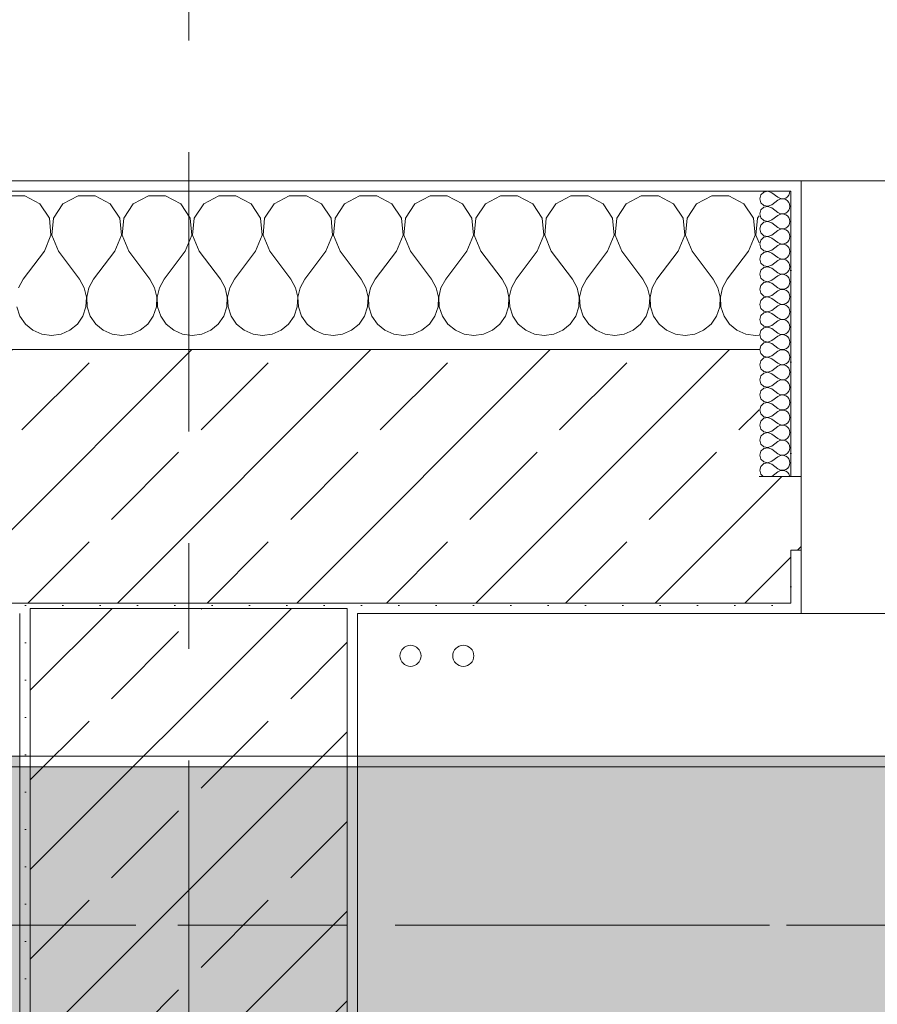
# Model space of a CAD drawing. Header units: metres. Extents: x -3.6 to 84.5, y -11 to 16.8.
# Tile 158 of 229: x 43.6 to 44.4, y 13.1 to 14. Entities that reach past the tile are written whole.
import ezdxf

# ---------------------------------------------------------------- set-up
doc = ezdxf.new("R2010")
doc.units = ezdxf.units.M
doc.header["$MEASUREMENT"] = 0
doc.linetypes.add('Achse', pattern=[0.2, 0.1, -0.05, 0, -0.05])
doc.linetypes.add('Strichlinie doppelt', pattern=[0.546806, 0.264583, -0.105833, 0.070556, -0.105833])
for name, color, linetype in [('451 - Universal.Achsen Raster', 7, 'Continuous'), ('604 - Struktur.Wand Aussen', 7, 'Continuous'), ('607 - Struktur.Stütze', 7, 'Continuous'), ('608 - Struktur.Träger', 7, 'Continuous'), ('801 - HKLSE.Heizung_ Klima_ Lüftung', 7, 'Continuous')]:
    doc.layers.add(name, color=color, linetype=linetype)
pattern_1 = [(45, (0, 0), (-0.0848528, 0.0848528), []), (45, (-0.04243, 0.04243), (-0.0848528, 0.0848528), [0.09, -0.03])]
pattern_2 = [(45, (0, 0), (-0.01767767, 0.01767767), [0, -0.025])]
pattern_3 = [(0, (0, 0), (0, 0.08660254), [0, -0.05]), (0, (0.025, 0.0433), (0, 0.08660254), [0, -0.05])]

# ---------------------------------------------------------------- blocks, each defined once
blk = doc.blocks.new('*X19')
at = {"layer": '604 - Struktur.Wand Aussen', "color": 7, "linetype": 'Continuous', "lineweight": 5}
for p, q in [((43.57479, 13.84066), (43.55855, 13.84066)), ((43.5891, 13.83299), (43.57479, 13.84066)), ((43.62521, 13.84066), (43.6109, 13.83299)), ((43.64145, 13.84066), (43.62521, 13.84066)), ((43.65576, 13.83299), (43.64145, 13.84066)), ((43.69188, 13.84066), (43.67757, 13.83299)), ((43.70812, 13.84066), (43.69188, 13.84066)), ((43.72243, 13.83299), (43.70812, 13.84066)), ((43.75855, 13.84066), (43.74424, 13.83299)), ((43.77479, 13.84066), (43.75855, 13.84066)), ((43.7891, 13.83299), (43.77479, 13.84066)), ((43.82521, 13.84066), (43.8109, 13.83299)), ((43.84145, 13.84066), (43.82521, 13.84066)), ((43.85576, 13.83299), (43.84145, 13.84066)), ((43.89188, 13.84066), (43.87757, 13.83299)), ((43.90812, 13.84066), (43.89188, 13.84066)), ((43.92243, 13.83299), (43.90812, 13.84066)), ((43.95855, 13.84066), (43.94424, 13.83299)), ((43.97479, 13.84066), (43.95855, 13.84066)), ((43.9891, 13.83299), (43.97479, 13.84066)), ((44.02521, 13.84066), (44.0109, 13.83299)), ((44.04145, 13.84066), (44.02521, 13.84066)), ((44.05576, 13.83299), (44.04145, 13.84066)), ((44.09188, 13.84066), (44.07757, 13.83299)), ((44.10812, 13.84066), (44.09188, 13.84066)), ((44.12243, 13.83299), (44.10812, 13.84066)), ((44.15855, 13.84066), (44.14424, 13.83299)), ((44.17479, 13.84066), (44.15855, 13.84066)), ((44.1891, 13.83299), (44.17479, 13.84066)), ((44.22521, 13.84066), (44.2109, 13.83299)), ((44.24145, 13.84066), (44.22521, 13.84066)), ((44.25576, 13.83299), (44.24145, 13.84066)), ((43.59808, 13.81947), (43.5891, 13.83299)), ((43.6109, 13.83299), (43.60192, 13.81947)), ((43.66475, 13.81947), (43.65576, 13.83299)), ((43.67757, 13.83299), (43.66858, 13.81947)), ((43.73142, 13.81947), (43.72243, 13.83299)), ((43.74424, 13.83299), (43.73525, 13.81947)), ((43.79808, 13.81947), (43.7891, 13.83299)), ((43.8109, 13.83299), (43.80192, 13.81947)), ((43.86475, 13.81947), (43.85576, 13.83299)), ((43.87757, 13.83299), (43.86858, 13.81947)), ((43.93142, 13.81947), (43.92243, 13.83299)), ((43.94424, 13.83299), (43.93525, 13.81947)), ((43.99808, 13.81947), (43.9891, 13.83299)), ((44.0109, 13.83299), (44.00192, 13.81947)), ((44.06475, 13.81947), (44.05576, 13.83299)), ((44.07757, 13.83299), (44.06858, 13.81947)), ((44.13142, 13.81947), (44.12243, 13.83299)), ((44.14424, 13.83299), (44.13525, 13.81947)), ((44.19808, 13.81947), (44.1891, 13.83299)), ((44.2109, 13.83299), (44.20192, 13.81947)), ((44.26475, 13.81947), (44.25576, 13.83299)), ((44.27, 13.8216), (44.26858, 13.81947)), ((43.59962, 13.8033), (43.59808, 13.81947)), ((43.60192, 13.81947), (43.60038, 13.8033)), ((43.66629, 13.8033), (43.66475, 13.81947)), ((43.66858, 13.81947), (43.66705, 13.8033)), ((43.73295, 13.8033), (43.73142, 13.81947)), ((43.73525, 13.81947), (43.73371, 13.8033)), ((43.79962, 13.8033), (43.79808, 13.81947)), ((43.80192, 13.81947), (43.80038, 13.8033)), ((43.86629, 13.8033), (43.86475, 13.81947)), ((43.86858, 13.81947), (43.86705, 13.8033)), ((43.93295, 13.8033), (43.93142, 13.81947)), ((43.93525, 13.81947), (43.93371, 13.8033)), ((43.99962, 13.8033), (43.99808, 13.81947)), ((44.00192, 13.81947), (44.00038, 13.8033)), ((44.06629, 13.8033), (44.06475, 13.81947)), ((44.06858, 13.81947), (44.06705, 13.8033)), ((44.13295, 13.8033), (44.13142, 13.81947)), ((44.13525, 13.81947), (44.13371, 13.8033)), ((44.19962, 13.8033), (44.19808, 13.81947)), ((44.20192, 13.81947), (44.20038, 13.8033)), ((44.26629, 13.8033), (44.26475, 13.81947)), ((44.26858, 13.81947), (44.26705, 13.8033)), ((43.59333, 13.78833), (43.59962, 13.8033)), ((43.60038, 13.8033), (43.60667, 13.78833)), ((43.66, 13.78833), (43.66629, 13.8033)), ((43.66705, 13.8033), (43.67333, 13.78833)), ((43.72667, 13.78833), (43.73295, 13.8033)), ((43.73371, 13.8033), (43.74, 13.78833)), ((43.79333, 13.78833), (43.79962, 13.8033)), ((43.80038, 13.8033), (43.80667, 13.78833)), ((43.86, 13.78833), (43.86629, 13.8033)), ((43.86705, 13.8033), (43.87333, 13.78833)), ((43.92667, 13.78833), (43.93295, 13.8033)), ((43.93371, 13.8033), (43.94, 13.78833)), ((43.99333, 13.78833), (43.99962, 13.8033)), ((44.00038, 13.8033), (44.00667, 13.78833)), ((44.06, 13.78833), (44.06629, 13.8033)), ((44.06705, 13.8033), (44.07333, 13.78833)), ((44.12667, 13.78833), (44.13295, 13.8033)), ((44.13371, 13.8033), (44.14, 13.78833)), ((44.19333, 13.78833), (44.19962, 13.8033)), ((44.20038, 13.8033), (44.20667, 13.78833)), ((44.26, 13.78833), (44.26629, 13.8033)), ((44.26705, 13.8033), (44.27, 13.79627)), ((43.59333, 13.78833), (43.57333, 13.76167)), ((43.60667, 13.78833), (43.62667, 13.76167)), ((43.66, 13.78833), (43.64, 13.76167)), ((43.67333, 13.78833), (43.69333, 13.76167)), ((43.72667, 13.78833), (43.70667, 13.76167)), ((43.74, 13.78833), (43.76, 13.76167)), ((43.79333, 13.78833), (43.77333, 13.76167)), ((43.80667, 13.78833), (43.82667, 13.76167)), ((43.86, 13.78833), (43.84, 13.76167)), ((43.87333, 13.78833), (43.89333, 13.76167)), ((43.92667, 13.78833), (43.90667, 13.76167)), ((43.94, 13.78833), (43.96, 13.76167)), ((43.99333, 13.78833), (43.97333, 13.76167)), ((44.00667, 13.78833), (44.02667, 13.76167)), ((44.06, 13.78833), (44.04, 13.76167)), ((44.07333, 13.78833), (44.09333, 13.76167)), ((44.12667, 13.78833), (44.10667, 13.76167)), ((44.14, 13.78833), (44.16, 13.76167)), ((44.19333, 13.78833), (44.17333, 13.76167)), ((44.20667, 13.78833), (44.22667, 13.76167)), ((44.26, 13.78833), (44.24, 13.76167)), ((43.57333, 13.76167), (43.56888, 13.75362)), ((43.63112, 13.75362), (43.62667, 13.76167)), ((43.64, 13.76167), (43.63555, 13.75362)), ((43.69778, 13.75362), (43.69333, 13.76167)), ((43.70667, 13.76167), (43.70222, 13.75362)), ((43.76445, 13.75362), (43.76, 13.76167)), ((43.77333, 13.76167), (43.76888, 13.75362)), ((43.83112, 13.75362), (43.82667, 13.76167)), ((43.84, 13.76167), (43.83555, 13.75362)), ((43.89778, 13.75362), (43.89333, 13.76167)), ((43.90667, 13.76167), (43.90222, 13.75362)), ((43.96445, 13.75362), (43.96, 13.76167)), ((43.97333, 13.76167), (43.96888, 13.75362)), ((44.03112, 13.75362), (44.02667, 13.76167)), ((44.04, 13.76167), (44.03555, 13.75362)), ((44.09778, 13.75362), (44.09333, 13.76167)), ((44.10667, 13.76167), (44.10222, 13.75362)), ((44.16445, 13.75362), (44.16, 13.76167)), ((44.17333, 13.76167), (44.16888, 13.75362)), ((44.23112, 13.75362), (44.22667, 13.76167)), ((44.24, 13.76167), (44.23555, 13.75362)), ((43.6332, 13.74466), (43.63112, 13.75362)), ((43.63555, 13.75362), (43.63347, 13.74466)), ((43.69987, 13.74466), (43.69778, 13.75362)), ((43.70222, 13.75362), (43.70013, 13.74466)), ((43.76653, 13.74466), (43.76445, 13.75362)), ((43.76888, 13.75362), (43.7668, 13.74466)), ((43.8332, 13.74466), (43.83112, 13.75362)), ((43.83555, 13.75362), (43.83347, 13.74466)), ((43.89987, 13.74466), (43.89778, 13.75362)), ((43.90222, 13.75362), (43.90013, 13.74466)), ((43.96653, 13.74466), (43.96445, 13.75362)), ((43.96888, 13.75362), (43.9668, 13.74466)), ((44.0332, 13.74466), (44.03112, 13.75362)), ((44.03555, 13.75362), (44.03347, 13.74466)), ((44.09987, 13.74466), (44.09778, 13.75362)), ((44.10222, 13.75362), (44.10013, 13.74466)), ((44.16653, 13.74466), (44.16445, 13.75362)), ((44.16888, 13.75362), (44.1668, 13.74466)), ((44.2332, 13.74466), (44.23112, 13.75362)), ((44.23555, 13.75362), (44.23347, 13.74466)), ((43.63275, 13.73547), (43.6332, 13.74466)), ((43.63347, 13.74466), (43.63391, 13.73547)), ((43.69942, 13.73547), (43.69987, 13.74466)), ((43.70013, 13.74466), (43.70058, 13.73547)), ((43.76609, 13.73547), (43.76653, 13.74466)), ((43.7668, 13.74466), (43.76725, 13.73547)), ((43.83275, 13.73547), (43.8332, 13.74466)), ((43.83347, 13.74466), (43.83391, 13.73547)), ((43.89942, 13.73547), (43.89987, 13.74466)), ((43.90013, 13.74466), (43.90058, 13.73547)), ((43.96609, 13.73547), (43.96653, 13.74466)), ((43.9668, 13.74466), (43.96725, 13.73547)), ((44.03275, 13.73547), (44.0332, 13.74466)), ((44.03347, 13.74466), (44.03391, 13.73547)), ((44.09942, 13.73547), (44.09987, 13.74466)), ((44.10013, 13.74466), (44.10058, 13.73547)), ((44.16609, 13.73547), (44.16653, 13.74466)), ((44.1668, 13.74466), (44.16725, 13.73547)), ((44.23275, 13.73547), (44.2332, 13.74466)), ((44.23347, 13.74466), (44.23391, 13.73547)), ((43.56725, 13.73547), (43.57019, 13.72676)), ((43.57019, 13.72676), (43.57539, 13.71918)), ((43.62461, 13.71918), (43.62981, 13.72676)), ((43.62981, 13.72676), (43.63275, 13.73547)), ((43.63391, 13.73547), (43.63685, 13.72676)), ((43.63685, 13.72676), (43.64206, 13.71918)), ((43.69127, 13.71918), (43.69648, 13.72676)), ((43.69648, 13.72676), (43.69942, 13.73547)), ((43.70058, 13.73547), (43.70352, 13.72676)), ((43.70352, 13.72676), (43.70873, 13.71918)), ((43.75794, 13.71918), (43.76315, 13.72676)), ((43.76315, 13.72676), (43.76609, 13.73547)), ((43.76725, 13.73547), (43.77019, 13.72676)), ((43.77019, 13.72676), (43.77539, 13.71918)), ((43.82461, 13.71918), (43.82981, 13.72676)), ((43.82981, 13.72676), (43.83275, 13.73547)), ((43.83391, 13.73547), (43.83685, 13.72676)), ((43.83685, 13.72676), (43.84206, 13.71918)), ((43.89127, 13.71918), (43.89648, 13.72676)), ((43.89648, 13.72676), (43.89942, 13.73547)), ((43.90058, 13.73547), (43.90352, 13.72676)), ((43.90352, 13.72676), (43.90873, 13.71918)), ((43.95794, 13.71918), (43.96315, 13.72676)), ((43.96315, 13.72676), (43.96609, 13.73547)), ((43.96725, 13.73547), (43.97019, 13.72676)), ((43.97019, 13.72676), (43.97539, 13.71918)), ((44.02461, 13.71918), (44.02981, 13.72676)), ((44.02981, 13.72676), (44.03275, 13.73547)), ((44.03391, 13.73547), (44.03685, 13.72676)), ((44.03685, 13.72676), (44.04206, 13.71918)), ((44.09127, 13.71918), (44.09648, 13.72676)), ((44.09648, 13.72676), (44.09942, 13.73547)), ((44.10058, 13.73547), (44.10352, 13.72676)), ((44.10352, 13.72676), (44.10873, 13.71918)), ((44.15794, 13.71918), (44.16315, 13.72676)), ((44.16315, 13.72676), (44.16609, 13.73547)), ((44.16725, 13.73547), (44.17019, 13.72676)), ((44.17019, 13.72676), (44.17539, 13.71918)), ((44.22461, 13.71918), (44.22981, 13.72676)), ((44.22981, 13.72676), (44.23275, 13.73547)), ((44.23391, 13.73547), (44.23685, 13.72676)), ((44.23685, 13.72676), (44.24206, 13.71918)), ((43.57539, 13.71918), (43.58248, 13.71331)), ((43.61752, 13.71331), (43.62461, 13.71918)), ((43.64206, 13.71918), (43.64914, 13.71331)), ((43.68419, 13.71331), (43.69127, 13.71918)), ((43.70873, 13.71918), (43.71581, 13.71331)), ((43.75086, 13.71331), (43.75794, 13.71918)), ((43.77539, 13.71918), (43.78248, 13.71331)), ((43.81752, 13.71331), (43.82461, 13.71918)), ((43.84206, 13.71918), (43.84914, 13.71331)), ((43.88419, 13.71331), (43.89127, 13.71918)), ((43.90873, 13.71918), (43.91581, 13.71331)), ((43.95086, 13.71331), (43.95794, 13.71918)), ((43.97539, 13.71918), (43.98248, 13.71331)), ((44.01752, 13.71331), (44.02461, 13.71918)), ((44.04206, 13.71918), (44.04914, 13.71331)), ((44.08419, 13.71331), (44.09127, 13.71918)), ((44.10873, 13.71918), (44.11581, 13.71331)), ((44.15086, 13.71331), (44.15794, 13.71918)), ((44.17539, 13.71918), (44.18248, 13.71331)), ((44.21752, 13.71331), (44.22461, 13.71918)), ((44.24206, 13.71918), (44.24914, 13.71331)), ((43.58248, 13.71331), (43.59089, 13.7096)), ((43.59089, 13.7096), (43.6, 13.70833)), ((43.6, 13.70833), (43.60911, 13.7096)), ((43.60911, 13.7096), (43.61752, 13.71331)), ((43.64914, 13.71331), (43.65756, 13.7096)), ((43.65756, 13.7096), (43.66667, 13.70833)), ((43.66667, 13.70833), (43.67578, 13.7096)), ((43.67578, 13.7096), (43.68419, 13.71331)), ((43.71581, 13.71331), (43.72422, 13.7096)), ((43.72422, 13.7096), (43.73333, 13.70833)), ((43.73333, 13.70833), (43.74244, 13.7096)), ((43.74244, 13.7096), (43.75086, 13.71331)), ((43.78248, 13.71331), (43.79089, 13.7096)), ((43.79089, 13.7096), (43.8, 13.70833)), ((43.8, 13.70833), (43.80911, 13.7096)), ((43.80911, 13.7096), (43.81752, 13.71331)), ((43.84914, 13.71331), (43.85756, 13.7096)), ((43.85756, 13.7096), (43.86667, 13.70833)), ((43.86667, 13.70833), (43.87578, 13.7096)), ((43.87578, 13.7096), (43.88419, 13.71331)), ((43.91581, 13.71331), (43.92422, 13.7096)), ((43.92422, 13.7096), (43.93333, 13.70833)), ((43.93333, 13.70833), (43.94244, 13.7096)), ((43.94244, 13.7096), (43.95086, 13.71331)), ((43.98248, 13.71331), (43.99089, 13.7096)), ((43.99089, 13.7096), (44, 13.70833)), ((44, 13.70833), (44.00911, 13.7096)), ((44.00911, 13.7096), (44.01752, 13.71331)), ((44.04914, 13.71331), (44.05756, 13.7096)), ((44.05756, 13.7096), (44.06667, 13.70833)), ((44.06667, 13.70833), (44.07578, 13.7096)), ((44.07578, 13.7096), (44.08419, 13.71331)), ((44.11581, 13.71331), (44.12422, 13.7096)), ((44.12422, 13.7096), (44.13333, 13.70833)), ((44.13333, 13.70833), (44.14244, 13.7096)), ((44.14244, 13.7096), (44.15086, 13.71331)), ((44.18248, 13.71331), (44.19089, 13.7096)), ((44.19089, 13.7096), (44.2, 13.70833)), ((44.2, 13.70833), (44.20911, 13.7096)), ((44.20911, 13.7096), (44.21752, 13.71331)), ((44.24914, 13.71331), (44.25756, 13.7096)), ((44.25756, 13.7096), (44.26667, 13.70833)), ((44.26667, 13.70833), (44.27, 13.7088))]:
    blk.add_line(p, q, dxfattribs=at)
blk = doc.blocks.new('*X49')
at = {"layer": '604 - Struktur.Wand Aussen', "color": 7, "linetype": 'Continuous', "lineweight": 5}
for p, q in [((44.27178, 13.84161), (44.27071, 13.83786)), ((44.27466, 13.84425), (44.27178, 13.84161)), ((44.2785, 13.84497), (44.27466, 13.84425)), ((44.28214, 13.84357), (44.2785, 13.84497)), ((44.28214, 13.84357), (44.28786, 13.83929)), ((44.28786, 13.83929), (44.28958, 13.83833)), ((44.29347, 13.83798), (44.29534, 13.83861)), ((44.29534, 13.83861), (44.29696, 13.83973)), ((44.29696, 13.83973), (44.29822, 13.84124)), ((44.29822, 13.84124), (44.29901, 13.84305)), ((44.29901, 13.84305), (44.29929, 13.845)), ((44.27071, 13.83786), (44.27178, 13.8341)), ((44.27178, 13.8341), (44.27466, 13.83147)), ((44.27466, 13.82996), (44.27178, 13.82733)), ((44.27466, 13.83147), (44.2785, 13.83074)), ((44.2785, 13.83069), (44.27466, 13.82996)), ((44.2785, 13.83074), (44.28214, 13.83214)), ((44.28214, 13.82929), (44.2785, 13.83069)), ((44.28214, 13.83214), (44.28786, 13.83643)), ((44.28214, 13.82929), (44.28786, 13.825)), ((44.28958, 13.83738), (44.28786, 13.83643)), ((44.28958, 13.83833), (44.2915, 13.83789)), ((44.2915, 13.83783), (44.28958, 13.83738)), ((44.2915, 13.83789), (44.29347, 13.83798)), ((44.29347, 13.83773), (44.2915, 13.83783)), ((44.29534, 13.8371), (44.29347, 13.83773)), ((44.29696, 13.83599), (44.29534, 13.8371)), ((44.29822, 13.83447), (44.29696, 13.83599)), ((44.29901, 13.83267), (44.29822, 13.83447)), ((44.29929, 13.83071), (44.29901, 13.83267)), ((44.29901, 13.82876), (44.29929, 13.83071)), ((44.27178, 13.82733), (44.27071, 13.82357)), ((44.27071, 13.82357), (44.27178, 13.81982)), ((44.27178, 13.81982), (44.27466, 13.81718)), ((44.28214, 13.81786), (44.28786, 13.82214)), ((44.28786, 13.825), (44.28958, 13.82405)), ((44.28958, 13.8231), (44.28786, 13.82214)), ((44.28958, 13.82405), (44.2915, 13.8236)), ((44.2915, 13.82354), (44.28958, 13.8231)), ((44.2915, 13.8236), (44.29347, 13.8237)), ((44.29347, 13.82345), (44.2915, 13.82354)), ((44.29347, 13.8237), (44.29534, 13.82433)), ((44.29534, 13.82282), (44.29347, 13.82345)), ((44.29534, 13.82433), (44.29696, 13.82544)), ((44.29696, 13.8217), (44.29534, 13.82282)), ((44.29696, 13.82544), (44.29822, 13.82696)), ((44.29822, 13.82018), (44.29696, 13.8217)), ((44.29822, 13.82696), (44.29901, 13.82876)), ((44.29901, 13.81838), (44.29822, 13.82018)), ((44.27178, 13.81304), (44.27071, 13.80929)), ((44.27466, 13.81567), (44.27178, 13.81304)), ((44.27466, 13.81718), (44.2785, 13.81646)), ((44.2785, 13.8164), (44.27466, 13.81567)), ((44.2785, 13.81646), (44.28214, 13.81786)), ((44.28214, 13.815), (44.2785, 13.8164)), ((44.28214, 13.815), (44.28786, 13.81071)), ((44.28786, 13.81071), (44.28958, 13.80976)), ((44.29534, 13.81004), (44.29696, 13.81116)), ((44.29696, 13.81116), (44.29822, 13.81267)), ((44.29822, 13.81267), (44.29901, 13.81448)), ((44.29929, 13.81643), (44.29901, 13.81838)), ((44.29901, 13.81448), (44.29929, 13.81643)), ((44.27071, 13.80929), (44.27178, 13.80553)), ((44.27178, 13.80553), (44.27466, 13.8029)), ((44.27466, 13.80139), (44.27178, 13.79876)), ((44.27466, 13.8029), (44.2785, 13.80217)), ((44.2785, 13.80211), (44.27466, 13.80139)), ((44.2785, 13.80217), (44.28214, 13.80357)), ((44.28214, 13.80071), (44.2785, 13.80211)), ((44.28214, 13.80357), (44.28786, 13.80786)), ((44.28958, 13.80881), (44.28786, 13.80786)), ((44.28958, 13.80976), (44.2915, 13.80931)), ((44.2915, 13.80926), (44.28958, 13.80881)), ((44.2915, 13.80931), (44.29347, 13.80941)), ((44.29347, 13.80916), (44.2915, 13.80926)), ((44.29347, 13.80941), (44.29534, 13.81004)), ((44.29534, 13.80853), (44.29347, 13.80916)), ((44.29696, 13.80742), (44.29534, 13.80853)), ((44.29822, 13.8059), (44.29696, 13.80742)), ((44.29901, 13.80409), (44.29822, 13.8059)), ((44.29929, 13.80214), (44.29901, 13.80409)), ((44.29901, 13.80019), (44.29929, 13.80214)), ((44.27178, 13.79876), (44.27071, 13.795)), ((44.27071, 13.795), (44.27178, 13.79124)), ((44.28214, 13.80071), (44.28786, 13.79643)), ((44.28214, 13.78929), (44.28786, 13.79357)), ((44.28786, 13.79643), (44.28958, 13.79547)), ((44.28958, 13.79453), (44.28786, 13.79357)), ((44.28958, 13.79547), (44.2915, 13.79503)), ((44.2915, 13.79497), (44.28958, 13.79453)), ((44.2915, 13.79503), (44.29347, 13.79512)), ((44.29347, 13.79488), (44.2915, 13.79497)), ((44.29347, 13.79512), (44.29534, 13.79575)), ((44.29534, 13.79425), (44.29347, 13.79488)), ((44.29534, 13.79575), (44.29696, 13.79687)), ((44.29696, 13.79313), (44.29534, 13.79425)), ((44.29696, 13.79687), (44.29822, 13.79839)), ((44.29822, 13.79161), (44.29696, 13.79313)), ((44.29822, 13.79839), (44.29901, 13.80019)), ((44.27178, 13.78447), (44.27071, 13.78071)), ((44.27178, 13.79124), (44.27466, 13.78861)), ((44.27466, 13.7871), (44.27178, 13.78447)), ((44.27466, 13.78861), (44.2785, 13.78789)), ((44.2785, 13.78783), (44.27466, 13.7871)), ((44.2785, 13.78789), (44.28214, 13.78929)), ((44.28214, 13.78643), (44.2785, 13.78783)), ((44.28214, 13.78643), (44.28786, 13.78214)), ((44.29534, 13.78147), (44.29696, 13.78258)), ((44.29696, 13.78258), (44.29822, 13.7841)), ((44.29901, 13.78981), (44.29822, 13.79161)), ((44.29822, 13.7841), (44.29901, 13.78591)), ((44.29929, 13.78786), (44.29901, 13.78981)), ((44.29901, 13.78591), (44.29929, 13.78786)), ((44.27071, 13.78071), (44.27178, 13.77696)), ((44.27178, 13.77696), (44.27466, 13.77433)), ((44.27466, 13.77433), (44.2785, 13.7736)), ((44.2785, 13.77354), (44.27466, 13.77282)), ((44.2785, 13.7736), (44.28214, 13.775)), ((44.28214, 13.77214), (44.2785, 13.77354)), ((44.28214, 13.775), (44.28786, 13.77929)), ((44.28786, 13.78214), (44.28958, 13.78119)), ((44.28958, 13.78024), (44.28786, 13.77929)), ((44.28958, 13.78119), (44.2915, 13.78074)), ((44.2915, 13.78069), (44.28958, 13.78024)), ((44.2915, 13.78074), (44.29347, 13.78084)), ((44.29347, 13.78059), (44.2915, 13.78069)), ((44.29347, 13.78084), (44.29534, 13.78147)), ((44.29534, 13.77996), (44.29347, 13.78059)), ((44.29696, 13.77884), (44.29534, 13.77996)), ((44.29822, 13.77733), (44.29696, 13.77884)), ((44.29901, 13.77552), (44.29822, 13.77733)), ((44.29929, 13.77357), (44.29901, 13.77552)), ((44.29901, 13.77162), (44.29929, 13.77357)), ((44.27178, 13.77018), (44.27071, 13.76643)), ((44.27071, 13.76643), (44.27178, 13.76267)), ((44.27466, 13.77282), (44.27178, 13.77018)), ((44.28214, 13.77214), (44.28786, 13.76786)), ((44.28214, 13.76071), (44.28786, 13.765)), ((44.28786, 13.76786), (44.28958, 13.7669)), ((44.28958, 13.76595), (44.28786, 13.765)), ((44.28958, 13.7669), (44.2915, 13.76646)), ((44.2915, 13.7664), (44.28958, 13.76595)), ((44.2915, 13.76646), (44.29347, 13.76655)), ((44.29347, 13.7663), (44.2915, 13.7664)), ((44.29347, 13.76655), (44.29534, 13.76718)), ((44.29534, 13.76567), (44.29347, 13.7663)), ((44.29534, 13.76718), (44.29696, 13.7683)), ((44.29696, 13.76456), (44.29534, 13.76567)), ((44.29696, 13.7683), (44.29822, 13.76982)), ((44.29822, 13.76304), (44.29696, 13.76456)), ((44.29822, 13.76982), (44.29901, 13.77162)), ((44.27178, 13.7559), (44.27071, 13.75214)), ((44.27178, 13.76267), (44.27466, 13.76004)), ((44.27466, 13.75853), (44.27178, 13.7559)), ((44.27466, 13.76004), (44.2785, 13.75931)), ((44.2785, 13.75926), (44.27466, 13.75853)), ((44.2785, 13.75931), (44.28214, 13.76071)), ((44.28214, 13.75786), (44.2785, 13.75926)), ((44.28214, 13.75786), (44.28786, 13.75357)), ((44.29696, 13.75401), (44.29822, 13.75553)), ((44.29901, 13.76124), (44.29822, 13.76304)), ((44.29822, 13.75553), (44.29901, 13.75733)), ((44.29929, 13.75929), (44.29901, 13.76124)), ((44.29901, 13.75733), (44.29929, 13.75929)), ((44.27071, 13.75214), (44.27178, 13.74839)), ((44.27178, 13.74839), (44.27466, 13.74575)), ((44.27466, 13.74575), (44.2785, 13.74503)), ((44.2785, 13.74503), (44.28214, 13.74643)), ((44.28214, 13.74643), (44.28786, 13.75071)), ((44.28786, 13.75357), (44.28958, 13.75262)), ((44.28958, 13.75167), (44.28786, 13.75071)), ((44.28958, 13.75262), (44.2915, 13.75217)), ((44.2915, 13.75211), (44.28958, 13.75167)), ((44.2915, 13.75217), (44.29347, 13.75227)), ((44.29347, 13.75202), (44.2915, 13.75211)), ((44.29347, 13.75227), (44.29534, 13.7529)), ((44.29534, 13.75139), (44.29347, 13.75202)), ((44.29534, 13.7529), (44.29696, 13.75401)), ((44.29696, 13.75027), (44.29534, 13.75139)), ((44.29822, 13.74876), (44.29696, 13.75027)), ((44.29901, 13.74695), (44.29822, 13.74876)), ((44.29929, 13.745), (44.29901, 13.74695)), ((44.27178, 13.74161), (44.27071, 13.73786)), ((44.27071, 13.73786), (44.27178, 13.7341)), ((44.27466, 13.74425), (44.27178, 13.74161)), ((44.2785, 13.74497), (44.27466, 13.74425)), ((44.28214, 13.74357), (44.2785, 13.74497)), ((44.28214, 13.74357), (44.28786, 13.73929)), ((44.28214, 13.73214), (44.28786, 13.73643)), ((44.28786, 13.73929), (44.28958, 13.73833)), ((44.28958, 13.73738), (44.28786, 13.73643)), ((44.28958, 13.73833), (44.2915, 13.73789)), ((44.2915, 13.73783), (44.28958, 13.73738)), ((44.2915, 13.73789), (44.29347, 13.73798)), ((44.29347, 13.73773), (44.2915, 13.73783)), ((44.29347, 13.73798), (44.29534, 13.73861)), ((44.29534, 13.7371), (44.29347, 13.73773)), ((44.29534, 13.73861), (44.29696, 13.73973)), ((44.29696, 13.73599), (44.29534, 13.7371)), ((44.29696, 13.73973), (44.29822, 13.74124)), ((44.29822, 13.73447), (44.29696, 13.73599)), ((44.29822, 13.74124), (44.29901, 13.74305)), ((44.29901, 13.74305), (44.29929, 13.745)), ((44.27178, 13.72733), (44.27071, 13.72357)), ((44.27178, 13.7341), (44.27466, 13.73147)), ((44.27466, 13.72996), (44.27178, 13.72733)), ((44.27466, 13.73147), (44.2785, 13.73074)), ((44.2785, 13.73069), (44.27466, 13.72996)), ((44.2785, 13.73074), (44.28214, 13.73214)), ((44.28214, 13.72929), (44.2785, 13.73069)), ((44.28214, 13.72929), (44.28786, 13.725)), ((44.29696, 13.72544), (44.29822, 13.72696)), ((44.29901, 13.73267), (44.29822, 13.73447)), ((44.29822, 13.72696), (44.29901, 13.72876)), ((44.29929, 13.73071), (44.29901, 13.73267)), ((44.29901, 13.72876), (44.29929, 13.73071)), ((44.27071, 13.72357), (44.27178, 13.71982)), ((44.27178, 13.71982), (44.27466, 13.71718)), ((44.27466, 13.71718), (44.2785, 13.71646)), ((44.2785, 13.71646), (44.28214, 13.71786)), ((44.28214, 13.71786), (44.28786, 13.72214)), ((44.28786, 13.725), (44.28958, 13.72405)), ((44.28958, 13.7231), (44.28786, 13.72214)), ((44.28958, 13.72405), (44.2915, 13.7236)), ((44.2915, 13.72354), (44.28958, 13.7231)), ((44.2915, 13.7236), (44.29347, 13.7237)), ((44.29347, 13.72345), (44.2915, 13.72354)), ((44.29347, 13.7237), (44.29534, 13.72433)), ((44.29534, 13.72282), (44.29347, 13.72345)), ((44.29534, 13.72433), (44.29696, 13.72544)), ((44.29696, 13.7217), (44.29534, 13.72282)), ((44.29822, 13.72018), (44.29696, 13.7217)), ((44.29901, 13.71838), (44.29822, 13.72018)), ((44.29929, 13.71643), (44.29901, 13.71838)), ((44.27178, 13.71304), (44.27071, 13.70929)), ((44.27071, 13.70929), (44.27178, 13.70553)), ((44.27466, 13.71567), (44.27178, 13.71304)), ((44.2785, 13.7164), (44.27466, 13.71567)), ((44.28214, 13.715), (44.2785, 13.7164)), ((44.28214, 13.715), (44.28786, 13.71071)), ((44.28214, 13.70357), (44.28786, 13.70786)), ((44.28786, 13.71071), (44.28958, 13.70976)), ((44.28958, 13.70881), (44.28786, 13.70786)), ((44.28958, 13.70976), (44.2915, 13.70931)), ((44.2915, 13.70926), (44.28958, 13.70881)), ((44.2915, 13.70931), (44.29347, 13.70941)), ((44.29347, 13.70916), (44.2915, 13.70926)), ((44.29347, 13.70941), (44.29534, 13.71004)), ((44.29534, 13.70853), (44.29347, 13.70916)), ((44.29534, 13.71004), (44.29696, 13.71116)), ((44.29696, 13.70742), (44.29534, 13.70853)), ((44.29696, 13.71116), (44.29822, 13.71267)), ((44.29822, 13.71267), (44.29901, 13.71448)), ((44.29901, 13.71448), (44.29929, 13.71643)), ((44.27178, 13.69876), (44.27071, 13.695)), ((44.27178, 13.70553), (44.27466, 13.7029)), ((44.27466, 13.70139), (44.27178, 13.69876)), ((44.27466, 13.7029), (44.2785, 13.70217)), ((44.2785, 13.70211), (44.27466, 13.70139)), ((44.2785, 13.70217), (44.28214, 13.70357)), ((44.28214, 13.70071), (44.2785, 13.70211)), ((44.28214, 13.70071), (44.28786, 13.69643)), ((44.29822, 13.7059), (44.29696, 13.70742)), ((44.29901, 13.70409), (44.29822, 13.7059)), ((44.29822, 13.69839), (44.29901, 13.70019)), ((44.29929, 13.70214), (44.29901, 13.70409)), ((44.29901, 13.70019), (44.29929, 13.70214)), ((44.27071, 13.695), (44.27178, 13.69124)), ((44.27178, 13.69124), (44.27466, 13.68861)), ((44.2785, 13.68789), (44.28214, 13.68929)), ((44.28214, 13.68929), (44.28786, 13.69357)), ((44.28786, 13.69643), (44.28958, 13.69547)), ((44.28958, 13.69453), (44.28786, 13.69357)), ((44.28958, 13.69547), (44.2915, 13.69503)), ((44.2915, 13.69497), (44.28958, 13.69453)), ((44.2915, 13.69503), (44.29347, 13.69512)), ((44.29347, 13.69488), (44.2915, 13.69497)), ((44.29347, 13.69512), (44.29534, 13.69575)), ((44.29534, 13.69425), (44.29347, 13.69488)), ((44.29534, 13.69575), (44.29696, 13.69687)), ((44.29696, 13.69313), (44.29534, 13.69425)), ((44.29696, 13.69687), (44.29822, 13.69839)), ((44.29822, 13.69161), (44.29696, 13.69313)), ((44.29901, 13.68981), (44.29822, 13.69161)), ((44.29929, 13.68786), (44.29901, 13.68981)), ((44.27178, 13.68447), (44.27071, 13.68071)), ((44.27071, 13.68071), (44.27178, 13.67696)), ((44.27466, 13.6871), (44.27178, 13.68447)), ((44.27466, 13.68861), (44.2785, 13.68789)), ((44.2785, 13.68783), (44.27466, 13.6871)), ((44.28214, 13.68643), (44.2785, 13.68783)), ((44.28214, 13.68643), (44.28786, 13.68214)), ((44.28786, 13.68214), (44.28958, 13.68119)), ((44.28958, 13.68024), (44.28786, 13.67929)), ((44.28958, 13.68119), (44.2915, 13.68074)), ((44.2915, 13.68069), (44.28958, 13.68024)), ((44.2915, 13.68074), (44.29347, 13.68084)), ((44.29347, 13.68059), (44.2915, 13.68069)), ((44.29347, 13.68084), (44.29534, 13.68147)), ((44.29534, 13.67996), (44.29347, 13.68059)), ((44.29534, 13.68147), (44.29696, 13.68258)), ((44.29696, 13.67884), (44.29534, 13.67996)), ((44.29696, 13.68258), (44.29822, 13.6841)), ((44.29822, 13.6841), (44.29901, 13.68591)), ((44.29901, 13.68591), (44.29929, 13.68786)), ((44.27178, 13.67696), (44.27466, 13.67433)), ((44.27466, 13.67282), (44.27178, 13.67018)), ((44.27466, 13.67433), (44.2785, 13.6736)), ((44.2785, 13.67354), (44.27466, 13.67282)), ((44.2785, 13.6736), (44.28214, 13.675)), ((44.28214, 13.67214), (44.2785, 13.67354)), ((44.28214, 13.675), (44.28786, 13.67929)), ((44.28214, 13.67214), (44.28786, 13.66786)), ((44.29822, 13.67733), (44.29696, 13.67884)), ((44.29901, 13.67552), (44.29822, 13.67733)), ((44.29822, 13.66982), (44.29901, 13.67162)), ((44.29929, 13.67357), (44.29901, 13.67552)), ((44.29901, 13.67162), (44.29929, 13.67357)), ((44.27178, 13.67018), (44.27071, 13.66643)), ((44.27071, 13.66643), (44.27178, 13.66267)), ((44.27178, 13.66267), (44.27466, 13.66004)), ((44.28214, 13.66071), (44.28786, 13.665)), ((44.28786, 13.66786), (44.28958, 13.6669)), ((44.28958, 13.66595), (44.28786, 13.665)), ((44.28958, 13.6669), (44.2915, 13.66646)), ((44.2915, 13.6664), (44.28958, 13.66595)), ((44.2915, 13.66646), (44.29347, 13.66655)), ((44.29347, 13.6663), (44.2915, 13.6664)), ((44.29347, 13.66655), (44.29534, 13.66718)), ((44.29534, 13.66567), (44.29347, 13.6663)), ((44.29534, 13.66718), (44.29696, 13.6683)), ((44.29696, 13.66456), (44.29534, 13.66567)), ((44.29696, 13.6683), (44.29822, 13.66982)), ((44.29822, 13.66304), (44.29696, 13.66456)), ((44.29901, 13.66124), (44.29822, 13.66304)), ((44.29929, 13.65929), (44.29901, 13.66124)), ((44.27178, 13.6559), (44.27071, 13.65214)), ((44.27071, 13.65214), (44.27178, 13.64839)), ((44.27466, 13.65853), (44.27178, 13.6559)), ((44.27466, 13.66004), (44.2785, 13.65931)), ((44.2785, 13.65926), (44.27466, 13.65853)), ((44.2785, 13.65931), (44.28214, 13.66071)), ((44.28214, 13.65786), (44.2785, 13.65926)), ((44.28214, 13.65786), (44.28786, 13.65357)), ((44.28786, 13.65357), (44.28958, 13.65262)), ((44.28958, 13.65262), (44.2915, 13.65217)), ((44.2915, 13.65211), (44.28958, 13.65167)), ((44.2915, 13.65217), (44.29347, 13.65227)), ((44.29347, 13.65202), (44.2915, 13.65211)), ((44.29347, 13.65227), (44.29534, 13.6529)), ((44.29534, 13.65139), (44.29347, 13.65202)), ((44.29534, 13.6529), (44.29696, 13.65401)), ((44.29696, 13.65401), (44.29822, 13.65553)), ((44.29822, 13.65553), (44.29901, 13.65733)), ((44.29901, 13.65733), (44.29929, 13.65929)), ((44.27178, 13.64839), (44.27466, 13.64575)), ((44.27466, 13.64425), (44.27178, 13.64161)), ((44.27466, 13.64575), (44.2785, 13.64503)), ((44.2785, 13.64497), (44.27466, 13.64425)), ((44.2785, 13.64503), (44.28214, 13.64643)), ((44.28214, 13.64357), (44.2785, 13.64497)), ((44.28214, 13.64643), (44.28786, 13.65071)), ((44.28214, 13.64357), (44.28786, 13.63929)), ((44.28958, 13.65167), (44.28786, 13.65071)), ((44.29696, 13.65027), (44.29534, 13.65139)), ((44.29822, 13.64876), (44.29696, 13.65027)), ((44.29901, 13.64695), (44.29822, 13.64876)), ((44.29822, 13.64124), (44.29901, 13.64305)), ((44.29929, 13.645), (44.29901, 13.64695)), ((44.29901, 13.64305), (44.29929, 13.645)), ((44.27178, 13.64161), (44.27071, 13.63786)), ((44.27071, 13.63786), (44.27178, 13.6341)), ((44.27178, 13.6341), (44.27466, 13.63147)), ((44.28214, 13.63214), (44.28786, 13.63643)), ((44.28786, 13.63929), (44.28958, 13.63833)), ((44.28958, 13.63738), (44.28786, 13.63643)), ((44.28958, 13.63833), (44.2915, 13.63789)), ((44.2915, 13.63783), (44.28958, 13.63738)), ((44.2915, 13.63789), (44.29347, 13.63798)), ((44.29347, 13.63773), (44.2915, 13.63783)), ((44.29347, 13.63798), (44.29534, 13.63861)), ((44.29534, 13.6371), (44.29347, 13.63773)), ((44.29534, 13.63861), (44.29696, 13.63973)), ((44.29696, 13.63599), (44.29534, 13.6371)), ((44.29696, 13.63973), (44.29822, 13.64124)), ((44.29822, 13.63447), (44.29696, 13.63599)), ((44.29901, 13.63267), (44.29822, 13.63447)), ((44.27178, 13.62733), (44.27071, 13.62357)), ((44.27466, 13.62996), (44.27178, 13.62733)), ((44.27466, 13.63147), (44.2785, 13.63074)), ((44.2785, 13.63069), (44.27466, 13.62996)), ((44.2785, 13.63074), (44.28214, 13.63214)), ((44.28214, 13.62929), (44.2785, 13.63069)), ((44.28214, 13.62929), (44.28786, 13.625)), ((44.28786, 13.625), (44.28958, 13.62405)), ((44.28958, 13.62405), (44.2915, 13.6236)), ((44.29347, 13.6237), (44.29534, 13.62433)), ((44.29534, 13.62433), (44.29696, 13.62544)), ((44.29696, 13.62544), (44.29822, 13.62696)), ((44.29822, 13.62696), (44.29901, 13.62876)), ((44.29929, 13.63071), (44.29901, 13.63267)), ((44.29901, 13.62876), (44.29929, 13.63071)), ((44.27071, 13.62357), (44.27178, 13.61982)), ((44.27178, 13.61982), (44.27466, 13.61718)), ((44.27466, 13.61567), (44.27178, 13.61304)), ((44.27466, 13.61718), (44.2785, 13.61646)), ((44.2785, 13.6164), (44.27466, 13.61567)), ((44.2785, 13.61646), (44.28214, 13.61786)), ((44.28214, 13.615), (44.2785, 13.6164)), ((44.28214, 13.61786), (44.28786, 13.62214)), ((44.28214, 13.615), (44.28786, 13.61071)), ((44.28958, 13.6231), (44.28786, 13.62214)), ((44.2915, 13.62354), (44.28958, 13.6231)), ((44.2915, 13.6236), (44.29347, 13.6237)), ((44.29347, 13.62345), (44.2915, 13.62354)), ((44.29534, 13.62282), (44.29347, 13.62345)), ((44.29696, 13.6217), (44.29534, 13.62282)), ((44.29822, 13.62018), (44.29696, 13.6217)), ((44.29901, 13.61838), (44.29822, 13.62018)), ((44.29929, 13.61643), (44.29901, 13.61838)), ((44.29901, 13.61448), (44.29929, 13.61643)), ((44.27178, 13.61304), (44.27071, 13.60929)), ((44.27071, 13.60929), (44.27178, 13.60553)), ((44.27178, 13.60553), (44.27466, 13.6029)), ((44.28214, 13.60357), (44.28786, 13.60786)), ((44.28786, 13.61071), (44.28958, 13.60976)), ((44.28958, 13.60881), (44.28786, 13.60786)), ((44.28958, 13.60976), (44.2915, 13.60931)), ((44.2915, 13.60926), (44.28958, 13.60881)), ((44.2915, 13.60931), (44.29347, 13.60941)), ((44.29347, 13.60916), (44.2915, 13.60926)), ((44.29347, 13.60941), (44.29534, 13.61004)), ((44.29534, 13.60853), (44.29347, 13.60916)), ((44.29534, 13.61004), (44.29696, 13.61116)), ((44.29696, 13.60742), (44.29534, 13.60853)), ((44.29696, 13.61116), (44.29822, 13.61267)), ((44.29822, 13.6059), (44.29696, 13.60742)), ((44.29822, 13.61267), (44.29901, 13.61448)), ((44.29901, 13.60409), (44.29822, 13.6059)), ((44.27178, 13.59876), (44.27071, 13.595)), ((44.27466, 13.60139), (44.27178, 13.59876)), ((44.27466, 13.6029), (44.2785, 13.60217)), ((44.2785, 13.60211), (44.27466, 13.60139)), ((44.2785, 13.60217), (44.28214, 13.60357)), ((44.28214, 13.60071), (44.2785, 13.60211)), ((44.28214, 13.60071), (44.28786, 13.59643)), ((44.28786, 13.59643), (44.28958, 13.59547)), ((44.29534, 13.59575), (44.29696, 13.59687)), ((44.29696, 13.59687), (44.29822, 13.59839)), ((44.29822, 13.59839), (44.29901, 13.60019)), ((44.29929, 13.60214), (44.29901, 13.60409)), ((44.29901, 13.60019), (44.29929, 13.60214)), ((44.27071, 13.595), (44.27178, 13.59124)), ((44.27178, 13.59124), (44.27466, 13.58861)), ((44.27466, 13.5871), (44.27178, 13.58447)), ((44.27466, 13.58861), (44.2785, 13.58789)), ((44.2785, 13.58783), (44.27466, 13.5871)), ((44.2785, 13.58789), (44.28214, 13.58929)), ((44.28214, 13.58643), (44.2785, 13.58783)), ((44.28214, 13.58929), (44.28786, 13.59357)), ((44.28958, 13.59453), (44.28786, 13.59357)), ((44.28958, 13.59547), (44.2915, 13.59503)), ((44.2915, 13.59497), (44.28958, 13.59453)), ((44.2915, 13.59503), (44.29347, 13.59512)), ((44.29347, 13.59488), (44.2915, 13.59497)), ((44.29347, 13.59512), (44.29534, 13.59575)), ((44.29534, 13.59425), (44.29347, 13.59488)), ((44.29696, 13.59313), (44.29534, 13.59425)), ((44.29822, 13.59161), (44.29696, 13.59313)), ((44.29901, 13.58981), (44.29822, 13.59161)), ((44.29929, 13.58786), (44.29901, 13.58981)), ((44.29901, 13.58591), (44.29929, 13.58786)), ((44.27178, 13.58447), (44.27071, 13.58071)), ((44.27071, 13.58071), (44.27178, 13.57696)), ((44.28214, 13.58643), (44.28786, 13.58214)), ((44.28214, 13.575), (44.28786, 13.57929)), ((44.28786, 13.58214), (44.28958, 13.58119)), ((44.28958, 13.58024), (44.28786, 13.57929)), ((44.28958, 13.58119), (44.2915, 13.58074)), ((44.2915, 13.58069), (44.28958, 13.58024)), ((44.2915, 13.58074), (44.29347, 13.58084)), ((44.29347, 13.58059), (44.2915, 13.58069)), ((44.29347, 13.58084), (44.29534, 13.58147)), ((44.29534, 13.57996), (44.29347, 13.58059)), ((44.29534, 13.58147), (44.29696, 13.58258)), ((44.29696, 13.57884), (44.29534, 13.57996)), ((44.29696, 13.58258), (44.29822, 13.5841)), ((44.29822, 13.57733), (44.29696, 13.57884)), ((44.29822, 13.5841), (44.29901, 13.58591)), ((44.29901, 13.57552), (44.29822, 13.57733)), ((44.27178, 13.57696), (44.27392, 13.575)), ((44.29909, 13.575), (44.29901, 13.57552))]:
    blk.add_line(p, q, dxfattribs=at)

msp = doc.modelspace()

# ---------------------------------------------------------------- hatches: boundary and pattern name
at = {"layer": '604 - Struktur.Wand Aussen', "linetype": 'Continuous', "lineweight": 0, "true_color": 0x000000}
h = msp.add_hatch(dxfattribs=at)
h.set_pattern_fill('Verputz_0001', color=18, style=0, pattern_type=2)
h.set_pattern_definition(pattern_3)
h.paths.add_polyline_path([(43.13, 13.855), (43.13, 13.845), (44.3, 13.845), (44.3, 13.855)])
h = msp.add_hatch(dxfattribs=at)
h.set_pattern_fill('Verputz_0001', color=18, style=0, pattern_type=2)
h.set_pattern_definition(pattern_3)
h.paths.add_polyline_path([(44.3, 13.855), (44.3, 13.575), (44.31, 13.575), (44.31, 13.855)])
h = msp.add_hatch(dxfattribs=at)
h.set_pattern_fill('Beton__Stahlbeton_0001', color=18, style=0, pattern_type=2)
h.set_pattern_definition(pattern_1)
h.paths.add_polyline_path([(43.12, 13.505), (43.13, 13.505), (43.13, 13.455), (44.3, 13.455), (44.3, 13.505), (44.31, 13.505), (44.31, 13.575), (44.3, 13.575), (44.27, 13.575), (44.27, 13.695), (43.16, 13.695), (43.16, 13.575), (43.13, 13.575), (43.12, 13.575)])
h = msp.add_hatch(dxfattribs=at)
h.set_pattern_fill('Gips_0001', color=18, style=0, pattern_type=2)
h.set_pattern_definition(pattern_2)
h.paths.add_polyline_path([(44.3, 13.445), (44.31, 13.445), (44.31, 13.505), (44.3, 13.505)])
h = msp.add_hatch(dxfattribs=at)
h.set_pattern_fill('Gips_0001', color=18, style=0, pattern_type=2)
h.set_pattern_definition(pattern_2)
h.paths.add_polyline_path([(43.13, 13.445), (43.56999, 13.445), (43.56999, 13.455), (43.13, 13.455)])
h = msp.add_hatch(dxfattribs=at)
h.set_pattern_fill('Gips_0001', color=18, style=0, pattern_type=2)
h.set_pattern_definition(pattern_2)
h.paths.add_polyline_path([(43.88999, 13.455), (43.88999, 13.445), (44.3, 13.445), (44.3, 13.455)])
at = {"layer": '607 - Struktur.Stütze', "linetype": 'Continuous', "lineweight": 0, "true_color": 0x000000}
h = msp.add_hatch(dxfattribs=at)
h.set_pattern_fill('Gips_0001', color=18, style=0, pattern_type=2)
h.set_pattern_definition(pattern_2)
h.paths.add_polyline_path([(43.56999, 13.455), (43.56999, 13.445), (43.57999, 13.445), (43.57999, 13.44998), (43.87999, 13.44998), (43.87999, 13.445), (43.88999, 13.445), (43.88999, 13.455)])
h = msp.add_hatch(dxfattribs=at)
h.set_pattern_fill('Beton__Stahlbeton_0001', color=18, style=0, pattern_type=2)
h.set_pattern_definition(pattern_1)
h.paths.add_polyline_path([(43.57999, 12.99998), (43.87999, 12.99998), (43.87999, 13.44998), (43.57999, 13.44998)])
h = msp.add_hatch(dxfattribs=at)
h.set_pattern_fill('Gips_0001', color=18, style=0, pattern_type=2)
h.set_pattern_definition(pattern_2)
h.paths.add_polyline_path([(43.57999, 13.445), (43.56999, 13.445), (43.56999, 12.98998), (43.66998, 12.98998), (43.66998, 12.99998), (43.57999, 12.99998)])
h = msp.add_hatch(dxfattribs=at)
h.set_pattern_fill('Gips_0001', color=18, style=0, pattern_type=2)
h.set_pattern_definition(pattern_2)
h.paths.add_polyline_path([(43.80998, 12.98998), (43.88999, 12.98998), (43.88999, 13.445), (43.87999, 13.445), (43.87999, 12.99998), (43.80998, 12.99998)])
at = {"layer": '608 - Struktur.Träger', "linetype": 'Continuous', "lineweight": 0, "true_color": 0x000000}
h = msp.add_hatch(dxfattribs=at)
h.set_pattern_fill('Gips_0001', color=18, style=0, pattern_type=2)
h.set_pattern_definition(pattern_2)
h.paths.add_polyline_path([(40.28999, 13.30998), (40.28999, 13.29998), (43.56999, 13.29998), (43.56999, 13.30998)])
h = msp.add_hatch(dxfattribs=at)
h.set_pattern_fill('Gips_0001', color=18, style=0, pattern_type=2)
h.set_pattern_definition(pattern_2)
h.paths.add_polyline_path([(43.88999, 13.30998), (43.88999, 13.29998), (47.16999, 13.29998), (47.16999, 13.30998)])
h = msp.add_hatch(dxfattribs=at)
h.set_pattern_fill('Beton__Stahlbeton_0001', color=18, style=0, pattern_type=2)
h.set_pattern_definition(pattern_1)
h.paths.add_polyline_path([(15.08999, 13.29998), (14.77999, 13.29998), (14.77999, 12.99998), (15.08999, 12.99998), (18.36999, 12.99998), (18.68999, 12.99998), (21.96999, 12.99998), (22.28999, 12.99998), (25.56999, 12.99998), (25.88999, 12.99998), (29.16999, 12.99998), (29.48999, 12.99998), (32.76999, 12.99998), (33.08999, 12.99998), (36.36999, 12.99998), (36.68999, 12.99998), (39.96999, 12.99998), (40.28999, 12.99998), (43.56999, 12.99998), (43.88999, 12.99998), (47.16999, 12.99998), (47.47999, 12.99998), (47.47999, 13.29998), (47.16999, 13.29998), (43.88999, 13.29998), (43.56999, 13.29998), (40.28999, 13.29998), (39.96999, 13.29998), (36.68999, 13.29998), (36.36999, 13.29998), (33.08999, 13.29998), (32.76999, 13.29998), (29.48999, 13.29998), (29.16999, 13.29998), (25.88999, 13.29998), (25.56999, 13.29998), (22.28999, 13.29998), (21.96999, 13.29998), (18.68999, 13.29998), (18.36999, 13.29998)])

# ---------------------------------------------------------------- linework, layer by layer
at = {"layer": '451 - Universal.Achsen Raster', "color": 160, "linetype": 'Strichlinie doppelt', "lineweight": 9, "true_color": 0x3232ff}
for p, q in [((43.72999, -10.585), (43.72999, 16.355)), ((64.93502, 13.14998), (-3.175, 13.14998))]:
    msp.add_line(p, q, dxfattribs=at)
at = {"layer": '604 - Struktur.Wand Aussen', "color": 7, "linetype": 'Continuous', "lineweight": 5}
for p, q in [((44.3, 13.855), (44.31, 13.855)), ((44.31, 13.855), (44.31, 13.845)), ((44.27, 13.845), (43.16, 13.845)), ((44.27, 13.845), (44.3, 13.845)), ((44.3, 13.575), (44.3, 13.845)), ((44.3, 13.845), (44.3, 13.575)), ((44.31, 13.845), (44.31, 13.705)), ((44.31, 13.705), (44.31, 13.695)), ((44.31, 13.695), (44.31, 13.575)), ((44.27, 13.575), (44.3, 13.575)), ((44.3, 13.575), (44.31, 13.575)), ((44.3, 13.505), (44.31, 13.505)), ((44.31, 13.505), (44.31, 13.455)), ((44.31, 13.455), (44.31, 13.445)), ((44.3, 13.445), (44.31, 13.445))]:
    msp.add_line(p, q, dxfattribs=at)
at = {"layer": '604 - Struktur.Wand Aussen', "color": 7, "linetype": 'Continuous', "lineweight": 13}
for p, q in [((46.71, 13.855), (44.31, 13.855)), ((44.27, 13.695), (43.16, 13.695)), ((44.31, 13.575), (44.31, 13.505)), ((44.3, 13.455), (44.3, 13.505)), ((43.13, 13.455), (44.3, 13.455)), ((44.31, 13.445), (46.71, 13.445))]:
    msp.add_line(p, q, dxfattribs=at)
at = {"layer": '604 - Struktur.Wand Aussen', "color": 7, "linetype": 'Continuous', "lineweight": 5, "flags": 128}
for points in [[(44.3, 13.855), (43.13, 13.855)], [(43.88999, 13.445), (44.3, 13.445)]]:
    msp.add_lwpolyline(points, dxfattribs=at)
at = {"layer": '607 - Struktur.Stütze', "color": 7, "linetype": 'Continuous', "lineweight": 13, "flags": 128}
msp.add_lwpolyline([(43.57999, 12.99998), (43.87999, 12.99998), (43.87999, 13.44998), (43.57999, 13.44998)], close=True, dxfattribs=at)
at = {"layer": '607 - Struktur.Stütze', "color": 7, "linetype": 'Continuous', "lineweight": 5, "flags": 128}
for points in [[(43.56999, 13.445), (43.56999, 12.98998), (43.66998, 12.98998)], [(43.80998, 12.98998), (43.88999, 12.98998), (43.88999, 13.445)]]:
    msp.add_lwpolyline(points, dxfattribs=at)
at = {"layer": '608 - Struktur.Träger', "color": 7, "linetype": 'Continuous', "lineweight": 13}
for p, q in [((14.77999, 13.30998), (47.47999, 13.30998)), ((43.56999, 13.29998), (40.28999, 13.29998)), ((43.88999, 13.29998), (43.56999, 13.29998)), ((47.16999, 13.29998), (43.88999, 13.29998))]:
    msp.add_line(p, q, dxfattribs=at)
at = {"layer": '608 - Struktur.Träger', "color": 7, "linetype": 'Continuous', "lineweight": 5}
for p, q in [((43.56999, 13.30998), (40.28999, 13.30998)), ((43.56999, 13.30998), (43.56999, 13.29998)), ((43.88999, 13.30998), (43.88999, 13.29998)), ((47.16999, 13.30998), (43.88999, 13.30998))]:
    msp.add_line(p, q, dxfattribs=at)
at = {"layer": '608 - Struktur.Träger', "color": 7, "linetype": 'Achse', "lineweight": 9}
msp.add_line((14.77999, 13.14998), (47.47999, 13.14998), dxfattribs=at)
at = {"layer": '801 - HKLSE.Heizung_ Klima_ Lüftung', "color": 7, "linetype": 'Continuous', "lineweight": 5}
for centre in [(43.93999, 13.405), (43.98999, 13.405)]:
    msp.add_circle(centre, 0.01, dxfattribs=at)

# ---------------------------------------------------------------- block references
at = {"layer": '604 - Struktur.Wand Aussen', "color": 7, "lineweight": 18}
for name in ['*X19', '*X49']:
    msp.add_blockref(name, (0, 0), dxfattribs=at)

doc.saveas('drawing.dxf')
